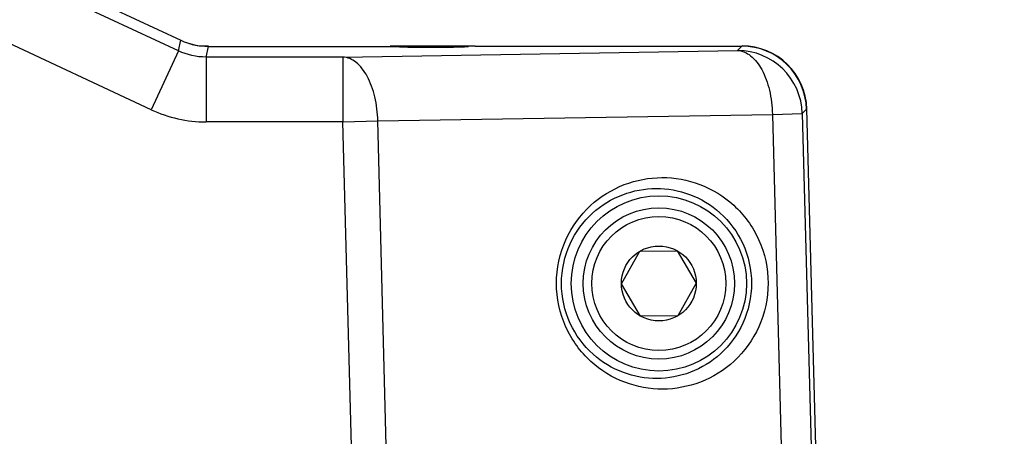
# Paper-space layout 'DRW0010_1_1' of a CAD drawing. Header units: millimetres. Extents: x 0 to 420, y 0 to 297.
# Tile 100 of 108: x 319.7 to 333.37, y 178.76 to 184.55. Entities that reach past the tile are written whole.
import ezdxf

# ---------------------------------------------------------------- set-up
doc = ezdxf.new("R2010")
doc.units = ezdxf.units.MM
doc.header["$LTSCALE"] = 23.1
doc.layers.get('0').update_dxf_attribs({"linetype": 'CONTINUOUS'})
doc.layers.add('DIM_PILOTEES', color=7, linetype='CONTINUOUS')
doc.styles.get("Standard").update_dxf_attribs({"font": 'txt', "width": 0.7})
doc.dimstyles.new('DIMSTYLE_3', dxfattribs={"dimtxt": 2.5, "dimasz": 3.5, "dimexe": 2, "dimexo": 0, "dimtad": 1, "dimdec": 0, "dimlfac": 3.333333, "dimdsep": 46, "dimtxsty": 'Standard', "dimblk": '_FILLED', "dimblk1": '_FILLED', "dimblk2": '_FILLED', "dimcen": 0.09, "dimazin": 2, "dimtp": 0.5, "dimtm": 0.5, "dimtfac": 1, "dimtdec": 0, "dimtofl": 0, "dimtmove": 0, "dimatfit": 3, "dimldrblk": '_FILLED', "dimfxl": 0, "dimtolj": 1, "dimarcsym": 0})

# ---------------------------------------------------------------- blocks, each defined once
blk = doc.blocks.new('_FILLED')
at = {"color": 0, "linetype": 'ByBlock'}
blk.add_solid([(0, 0), (-1, 0.1429), (-1, -0.1429)], dxfattribs=at)
blk = doc.blocks.new('*D5')
at = {"layer": 'DIM_PILOTEES', "color": 2, "linetype": 'Continuous'}
for p, q in [((329.775, 263.984), (359.714, 263.984)), ((357.714, 263.984), (357.714, 207.883)), ((357.714, 151.783), (357.714, 207.883)), ((329.255, 151.783), (359.714, 151.783))]:
    blk.add_line(p, q, dxfattribs=at)
at = {"layer": 'DIM_PILOTEES', "color": 2, "linetype": 'Continuous', "xscale": 3.5, "yscale": 3.5, "zscale": 3.5}
for p, rotation in [((357.714, 263.984), 90), ((357.714, 151.783), 270)]:
    blk.add_blockref('_FILLED', p, dxfattribs=dict(at, rotation=rotation))
at = {"layer": 'DIM_PILOTEES', "color": 2, "linetype": 'Continuous', "insert": (354.589, 207.883), "char_height": 2.5, "width": 8.57143, "attachment_point": 2, "rotation": 90, "line_spacing_factor": 0.9}
blk.add_mtext('{\\ftxt;\\W0.0001;\\H0.0001;\\~}{\\ftxt;\\W2.2857142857;\\H2.5; }{\\ftxt;\\W0.0001;\\H0.0001;\\~}', dxfattribs=at)
blk = doc.blocks.new('*D6')
at = {"layer": 'DIM_PILOTEES', "color": 2, "linetype": 'Continuous'}
for p, q in [((299.025, 224.984), (346.241, 224.984)), ((344.241, 224.984), (344.241, 188.383)), ((344.241, 151.783), (344.241, 188.383)), ((325.505, 151.783), (346.241, 151.783))]:
    blk.add_line(p, q, dxfattribs=at)
at = {"layer": 'DIM_PILOTEES', "color": 2, "linetype": 'Continuous', "xscale": 3.5, "yscale": 3.5, "zscale": 3.5}
for p, rotation in [((344.241, 224.984), 90), ((344.241, 151.783), 270)]:
    blk.add_blockref('_FILLED', p, dxfattribs=dict(at, rotation=rotation))
at = {"layer": 'DIM_PILOTEES', "color": 2, "linetype": 'Continuous', "insert": (341.116, 188.383), "char_height": 2.5, "width": 8.83929, "attachment_point": 2, "rotation": 90, "line_spacing_factor": 0.9}
blk.add_mtext('{\\ftxt;\\W0.0001;\\H0.0001;\\~}{\\ftxt;\\W2.3571428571;\\H2.5; }{\\ftxt;\\W0.0001;\\H0.0001;\\~}', dxfattribs=at)
blk = doc.blocks.new('*D16')
at = {"layer": 'DIM_PILOTEES', "color": 2, "linetype": 'Continuous'}
for p, q in [((299.025, 237.275), (352.819, 237.275)), ((350.819, 237.275), (350.819, 194.529)), ((350.819, 151.783), (350.819, 194.529)), ((327.38, 151.783), (352.819, 151.783))]:
    blk.add_line(p, q, dxfattribs=at)
at = {"layer": 'DIM_PILOTEES', "color": 2, "linetype": 'Continuous', "xscale": 3.5, "yscale": 3.5, "zscale": 3.5}
for p, rotation in [((350.819, 237.275), 90), ((350.819, 151.783), 270)]:
    blk.add_blockref('_FILLED', p, dxfattribs=dict(at, rotation=rotation))
at = {"layer": 'DIM_PILOTEES', "color": 2, "linetype": 'Continuous', "insert": (347.694, 194.529), "char_height": 2.5, "width": 8.57143, "attachment_point": 2, "rotation": 90, "line_spacing_factor": 0.9}
blk.add_mtext('{\\ftxt;\\W0.0001;\\H0.0001;\\~}{\\ftxt;\\W2.2857142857;\\H2.5; }{\\ftxt;\\W0.0001;\\H0.0001;\\~}', dxfattribs=at)

psp = doc.layouts.new('DRW0010_1_1')

# ---------------------------------------------------------------- linework, layer by layer
at = {"color": 7, "linetype": 'Continuous'}
for p, q in [((309.9726, 189.8414), (321.9433, 184.2597)), ((321.9105, 184.1115), (313.8903, 187.8511)), ((321.5303, 183.2961), (313.3973, 187.0882)), ((321.9105, 184.1115), (321.9433, 184.2597)), ((321.9105, 184.1115), (321.5303, 183.2961)), ((322.2152, 184.1826), (322.3236, 184.1826)), ((322.2907, 184.0272), (322.3236, 184.1754)), ((322.3236, 184.1754), (324.8463, 184.1755)), ((324.1903, 184.0272), (329.6676, 184.119)), ((324.8463, 184.1826), (326.0252, 184.1826)), ((324.9395, 184.1735), (324.9334, 184.1738)), ((325.795, 184.168), (325.7774, 184.1675)), ((326.0252, 184.1795), (326.0013, 184.1794)), ((326.0252, 184.1795), (329.7266, 184.1796)), ((329.6676, 184.119), (329.7266, 184.1796)), ((324.1903, 184.0272), (322.2907, 184.0272)), ((322.2907, 184.0272), (322.2907, 183.1275)), ((324.1903, 184.0272), (324.1903, 183.1275)), ((330.626, 183.3035), (330.567, 183.2429)), ((330.626, 183.3035), (331.2908, 157.9443)), ((324.1903, 183.1275), (322.2907, 183.1275)), ((324.1903, 183.1275), (324.6747, 183.1402)), ((324.8461, 158.1115), (324.1903, 183.1275)), ((324.6747, 183.1402), (330.1521, 183.232)), ((325.3309, 158.1105), (324.6747, 183.1402)), ((330.1521, 183.232), (330.567, 183.2429)), ((330.1521, 183.232), (330.813, 158.019)), ((330.567, 183.2429), (331.2286, 158.0048)), ((328.0567, 180.8805), (328.3125, 181.3328)), ((328.3125, 181.3328), (328.8321, 181.3374)), ((328.8321, 181.3374), (329.0959, 180.8897)), ((328.3205, 180.4328), (328.0567, 180.8805)), ((329.0959, 180.8897), (328.8401, 180.4374)), ((328.8401, 180.4374), (328.3205, 180.4328))]:
    psp.add_line(p, q, dxfattribs=at)
for points in [[(325.6723, 184.1655), (325.6228, 184.1648), (325.5966, 184.1646), (325.5697, 184.1643), (325.542, 184.1642), (325.5137, 184.164), (325.4847, 184.1639), (325.4552, 184.1638), (325.4252, 184.1638), (325.3945, 184.1638), (325.3634, 184.1639), (325.3318, 184.164), (325.2998, 184.1642), (325.2674, 184.1645), (325.235, 184.1648), (325.2026, 184.1652), (325.1707, 184.1656), (325.1399, 184.1661), (325.1104, 184.1667), (325.0828, 184.1673), (325.0573, 184.168), (325.0341, 184.1686), (325.0134, 184.1694), (324.9953, 184.1701), (324.9797, 184.1708), (324.9664, 184.1715), (324.9554, 184.1722), (324.9465, 184.1728), (324.9395, 184.1735)], [(325.7774, 184.1675), (325.7587, 184.1671), (325.7388, 184.1666), (325.7177, 184.1662), (325.6956, 184.1658), (325.6723, 184.1655)], [(325.918, 184.1741), (325.9154, 184.1738), (325.9114, 184.1734), (325.9064, 184.1729), (325.9003, 184.1724), (325.893, 184.1719), (325.8847, 184.1714), (325.8753, 184.1709), (325.8648, 184.1704), (325.8532, 184.1699), (325.8404, 184.1694), (325.8264, 184.1689), (325.8113, 184.1685), (325.795, 184.168)], [(326.0013, 184.1794), (325.9881, 184.1793), (325.9762, 184.1791), (325.9655, 184.1789), (325.9562, 184.1787), (325.9483, 184.1784), (325.9417, 184.1781), (325.9363, 184.1778), (325.9314, 184.1774), (325.9259, 184.1766), (325.9194, 184.1751), (325.9156, 184.1738)]]:
    psp.add_lwpolyline(points, dxfattribs=at)
for radius in [1.2157, 1.05, 0.93, 0.5196]:
    psp.add_circle((328.5763, 180.8851), radius, dxfattribs=at)
for centre, radius, start, end in [((322.3228, 185.0785), 0.9024, 251.20952, 263.27652), ((325.4927, 196.5708), 12.4067, 270.82723, 270.95215), ((325.5539, 193.065), 8.9003, 270.93345, 271.65526), ((329.6668, 183.2185), 0.9005, 1.5536, 89.94966), ((329.7267, 183.2799), 0.8997, 1.49907, 90.00418), ((329.7306, 183.2826), 0.9, 1.5, 90)]:
    psp.add_arc(centre, radius, start, end, dxfattribs=at)
for points in [[(321.9433, 184.2597), (322.061, 184.2048), (322.1937, 184.1754), (322.3236, 184.1754)], [(322.2907, 184.0272), (322.1609, 184.0271), (322.0281, 184.0566), (321.9105, 184.1115)], [(325.9197, 184.1751), (325.9247, 184.1764), (325.93, 184.1771), (325.9352, 184.1771)], [(321.5303, 183.2961), (321.7656, 183.1863), (322.0311, 183.1274), (322.2907, 183.1275)]]:
    psp.add_open_spline(points, degree=3, dxfattribs=at)
for points, knots in [([(324.8463, 184.1755), (324.856, 184.1755), (324.885, 184.1752), (324.9142, 184.1757), (324.9334, 184.1738)], [0, 0, 0, 0, 0.333834, 1, 1, 1, 1]), ([(324.9334, 184.1738), (324.9362, 184.1735), (324.9504, 184.1722), (324.9647, 184.1714), (324.9762, 184.1709)], [0, 0, 0, 0, 0.1927546, 1, 1, 1, 1]), ([(324.9762, 184.1709), (325.0776, 184.1658), (325.3096, 184.1637), (325.5415, 184.1636), (325.6719, 184.1654)], [0, 0, 0, 0, 0.4378372, 1, 1, 1, 1]), ([(325.811, 184.1684), (325.8222, 184.1687), (325.8569, 184.1699), (325.8916, 184.1713), (325.915, 184.1734)], [0, 0, 0, 0, 0.3229531, 1, 1, 1, 1]), ([(325.915, 184.1734), (325.9172, 184.1736), (325.9235, 184.1743), (325.9299, 184.1748), (325.9338, 184.1761)], [0, 0, 0, 0, 0.3553578, 1, 1, 1, 1]), ([(325.9338, 184.1761), (325.9341, 184.1763), (325.9347, 184.1764), (325.9352, 184.1769), (325.9352, 184.1771)], [0, 0, 0, 0, 0.6581215, 1, 1, 1, 1]), ([(326.0252, 184.1795), (326.0137, 184.1795), (325.9932, 184.1789), (325.9631, 184.1802), (325.9493, 184.176), (325.9352, 184.1794), (325.9352, 184.1771)], [0, 0, 0, 0, 0.3824581, 0.7064341, 0.9230429, 1, 1, 1, 1]), ([(329.6676, 184.119), (329.7328, 184.1164), (329.8771, 184.0491), (330.0248, 183.8418), (330.1246, 183.5596), (330.1499, 183.3449), (330.1521, 183.232)], [0, 0, 0, 0, 0.1800625, 0.408083, 0.6882734, 1, 1, 1, 1]), ([(324.6747, 183.1402), (324.6725, 183.2531), (324.6472, 183.4678), (324.5475, 183.75), (324.3998, 183.9573), (324.2554, 184.0246), (324.1903, 184.0272)], [0, 0, 0, 0, 0.3117357, 0.5919226, 0.8199397, 1, 1, 1, 1]), ([(327.1555, 180.8872), (327.1555, 181.0933), (327.2432, 181.4994), (327.5946, 181.9852), (328.0776, 182.2858), (328.6184, 182.3876), (329.1613, 182.2899), (329.6491, 181.9905), (330.0045, 181.5028), (330.0929, 181.0942), (330.093, 180.8873)], [0, 0, 0, 0, 0.1349562, 0.2625601, 0.38264, 0.4987021, 0.6150283, 0.7358704, 0.8645011, 1, 1, 1, 1]), ([(327.2247, 180.8851), (327.2248, 181.073), (327.3054, 181.4414), (327.6256, 181.8769), (328.0583, 182.1423), (328.5381, 182.2314), (329.0197, 182.1461), (329.4566, 181.882), (329.7807, 181.4448), (329.8622, 181.074), (329.8623, 180.8851)], [0, 0, 0, 0, 0.1370825, 0.2650568, 0.3841615, 0.4986668, 0.6134028, 0.7332168, 0.8622681, 1, 1, 1, 1]), ([(330.093, 180.8873), (330.0932, 180.681), (330.006, 180.2744), (329.6546, 179.788), (329.1713, 179.487), (328.6301, 179.3851), (328.0869, 179.4829), (327.5988, 179.7827), (327.2435, 180.271), (327.1554, 180.6801), (327.1555, 180.8872)], [0, 0, 0, 0, 0.1349584, 0.2625687, 0.3826476, 0.4987031, 0.6150232, 0.7358641, 0.8645006, 1, 1, 1, 1]), ([(329.8623, 180.8851), (329.8625, 180.697), (329.7823, 180.3286), (329.4626, 179.8927), (329.0304, 179.6268), (328.5505, 179.537), (328.0682, 179.622), (327.6303, 179.8864), (327.3058, 180.3245), (327.2246, 180.696), (327.2247, 180.8851)], [0, 0, 0, 0, 0.1370418, 0.2648741, 0.3838301, 0.4982744, 0.6130679, 0.7330334, 0.8622347, 1, 1, 1, 1])]:
    psp.add_open_spline(points, degree=3, knots=knots, dxfattribs=at)

# ---------------------------------------------------------------- dimensions: what is measured, and where the dimension line sits
at = {"layer": 'DIM_PILOTEES', "color": 2, "linetype": 'Continuous'}
for base, p1, p2, angle, text, picture, middle in [((357.714, 263.9843), (329.2548, 151.7826), (329.7747, 263.9843), 90, '{\\ftxt;\\W0.0001;\\H0.0001;\\~}{\\ftxt;\\W2.2857142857;\\H2.5; }{\\ftxt;\\W0.0001;\\H0.0001;\\~}', '*D5', (357.714, 207.5263)), ((350.8193, 151.7826), (299.0247, 237.2748), (327.3798, 151.7826), 270, '{\\ftxt;\\W0.0001;\\H0.0001;\\~}{\\ftxt;\\W2.2857142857;\\H2.5; }{\\ftxt;\\W0.0001;\\H0.0001;\\~}', '*D16', (350.8193, 194.1715)), ((344.2408, 224.9843), (325.5048, 151.7826), (299.025, 224.9843), 90, '{\\ftxt;\\W0.0001;\\H0.0001;\\~}{\\ftxt;\\W2.3571428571;\\H2.5; }{\\ftxt;\\W0.0001;\\H0.0001;\\~}', '*D6', (344.2408, 188.0263))]:
    dim = psp.add_linear_dim(base=base, p1=p1, p2=p2, angle=angle, text=text, dimstyle='DIMSTYLE_3', dxfattribs=at)
    dim.commit()
    dim.dimension.update_dxf_attribs({"geometry": picture, "text_midpoint": middle, "dimtype": 160})

doc.saveas('drawing.dxf')
